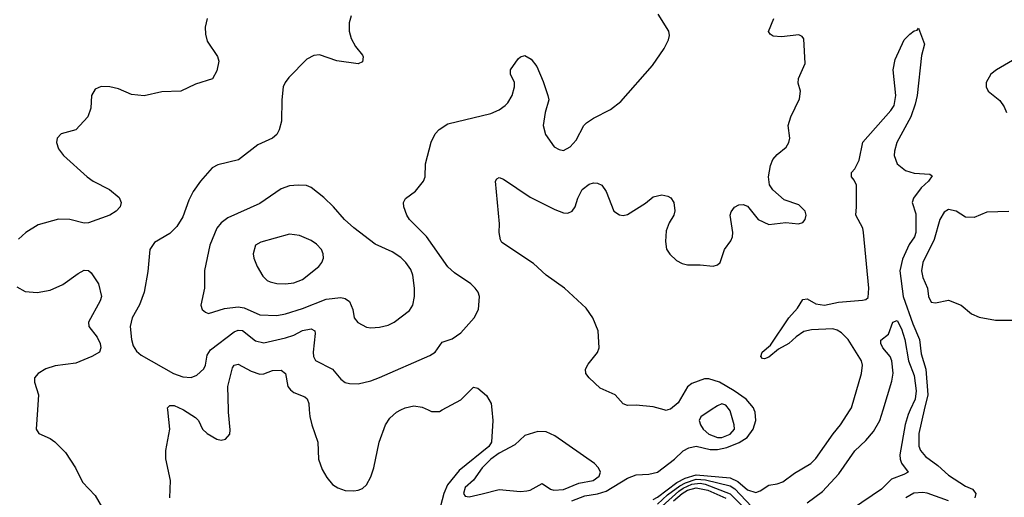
# Model space of a CAD drawing. Header units: inches. Extents: x 1839270 to 1929235, y 762242 to 910350.
# Tile 155 of 256: x 1844708 to 1849311, y 839592 to 841824. Entities that reach past the tile are written whole.
import ezdxf

# ---------------------------------------------------------------- set-up
doc = ezdxf.new("R2010")
doc.units = ezdxf.units.IN
doc.header["$MEASUREMENT"] = 0
doc.layers.add('B8843', color=7, linetype='Continuous')
doc.layers.add('B8844', color=7, linetype='Continuous')

msp = doc.modelspace()

# ---------------------------------------------------------------- linework, layer by layer
at = {"layer": 'B8843', "color": 5}
for points, elevation in [([(1844790.8, 840000), (1844784.7, 839910), (1844798, 839890), (1844850, 839866.7), (1844871.8, 839851.8), (1844921.4, 839801.4), (1844968.9, 839730), (1845002.2, 839662.2), (1845060.3, 839600.3), (1845102, 839530)], 620), ([(1845409.8, 839590), (1845412.6, 839670), (1845391.9, 839771.9), (1845391.9, 839810), (1845410.6, 839910), (1845399.9, 840000)], 620), ([(1845474.5, 840000), (1845530, 839964.9), (1845543.5, 839950), (1845562.8, 839910), (1845584.9, 839890), (1845630, 839864.2), (1845650, 839859.5), (1845670, 839863.1), (1845690, 839886.8), (1845692.7, 839907.3), (1845684.7, 839990), (1845684.4, 840000)], 620), ([(1846062, 840000), (1846064.6, 839970), (1846073.2, 839930), (1846102.5, 839850), (1846105.4, 839770), (1846122.2, 839722.2), (1846143.7, 839683.7), (1846170, 839652.2), (1846195.3, 839635.3), (1846230, 839623.9), (1846270, 839621.8), (1846290, 839625.5), (1846310, 839633.4), (1846330, 839650.4), (1846350, 839687.7), (1846363.9, 839730), (1846388.8, 839850), (1846418.4, 839930), (1846438.9, 839961.1), (1846469.9, 839990.1), (1846489.7, 840000)], 620), ([(1846617, 840000), (1846632.8, 839992.7), (1846670, 839992.9), (1846683, 840000)], 620), ([(1846915.6, 840000), (1846920.2, 839950), (1846914.5, 839850), (1846901.2, 839830), (1846763.3, 839716.7), (1846708.3, 839650), (1846691.4, 839610), (1846675.4, 839550)], 620), ([(1847290, 839574.8), (1847350, 839598.6), (1847410, 839608.4), (1847450, 839620.6), (1847550, 839680.9), (1847590, 839697.4), (1847650, 839699.8), (1847689.6, 839710), (1847770, 839769.5), (1847810, 839809), (1847836.9, 839823.1), (1847870, 839830.1), (1847935.6, 839815.6), (1847970, 839815.9), (1848014.7, 839825.3), (1848072, 839848), (1848109.4, 839870.6), (1848136.7, 839910), (1848149.9, 839950), (1848146, 839990), (1848142, 840000)], 620), ([(1847670, 839582.3), (1847690, 839592.7), (1847779.6, 839660.4), (1847819.5, 839680.5), (1847870, 839697), (1848030, 839682.6), (1848065.6, 839665.6), (1848110, 839626.4), (1848150, 839613.9), (1848170, 839621.5), (1848210, 839648.3), (1848250, 839654.8), (1848275.7, 839664.3), (1848330, 839704.5), (1848406.6, 839750), (1848430, 839773.2), (1848510.8, 839889.2), (1848545.3, 839930), (1848589.8, 840000)], 580), ([(1847737.6, 840000), (1847730, 839997.4), (1847721.2, 840000)], 620), ([(1847940.8, 840000), (1847892.5, 839967.5), (1847884.6, 839950), (1847890.2, 839930), (1847903.8, 839910), (1847930, 839887), (1847970, 839871.5), (1847990, 839871.8), (1848030, 839886.3), (1848049.2, 839910), (1848048.6, 839930), (1848030, 839995.6), (1848026.8, 840000)], 640), ([(1848390, 839566.4), (1848461.2, 839618.8), (1848538.3, 839701.7), (1848611.6, 839808.4), (1848663.3, 839856.7), (1848700, 839900), (1848729.1, 839950), (1848744.1, 840000)], 560), ([(1848871.6, 840000), (1848861.5, 839978.5), (1848847.7, 839932.3), (1848823.1, 839790), (1848823.6, 839770), (1848831.3, 839751.3), (1848861.1, 839710), (1848842.1, 839697.9), (1848783.2, 839676.8), (1848736.8, 839630), (1848601.6, 839538.4)], 560), ([(1848937.2, 840000), (1848912, 839890), (1848911.5, 839831.5), (1848919.2, 839810), (1848942.3, 839782.3), (1849000.5, 839740.5), (1849050, 839694.6), (1849130, 839644.2), (1849163, 839630), (1849178.7, 839610), (1849173.7, 839590)], 580), ([(1847690, 839559.9), (1847737.2, 839602.8), (1847794.3, 839645.7), (1847820.5, 839659.5), (1847870, 839676.2), (1847913.6, 839673.6), (1848030, 839645.7), (1848051.1, 839631.1), (1848130, 839548.6)], 560), ([(1847650, 839494), (1847790, 839620.7), (1847810, 839635.2), (1847850, 839652.8), (1847890, 839657.2), (1847912.5, 839652.5), (1848030, 839608), (1848147.3, 839487.3)], 540), ([(1847764.7, 839575.3), (1847804.7, 839610), (1847830, 839625.5), (1847870, 839635.6), (1847924.7, 839624.7), (1848010, 839588)], 520), ([(1849050, 839575), (1848950, 839611.6), (1848930, 839614.6), (1848888.9, 839611.1), (1848850.2, 839590)], 580)]:
    msp.add_lwpolyline(points, dxfattribs=dict(at, elevation=elevation))
at = {"layer": 'B8843', "color": 5, "elevation": 640}
msp.add_lwpolyline([(1847130, 839899.5), (1847070, 839880.8), (1847022.3, 839837.7), (1846950, 839798.6), (1846910.5, 839770), (1846870.5, 839729.5), (1846830, 839672), (1846790, 839637.8), (1846782.5, 839610), (1846790, 839597.8), (1846810, 839594.4), (1846870, 839608.6), (1846950, 839628.5), (1847050, 839619.5), (1847078.6, 839621.4), (1847094.6, 839625.4), (1847150, 839656.8), (1847190, 839630.1), (1847205.2, 839625.2), (1847250, 839627.9), (1847322.4, 839657.6), (1847389.6, 839670), (1847417.7, 839690), (1847422.6, 839710), (1847414.7, 839730), (1847395.6, 839750), (1847210, 839879.3), (1847170, 839897.5)], close=True, dxfattribs=at)
at = {"layer": 'B8844', "color": 5}
for points, elevation in [([(1845583.8, 841830), (1845575.8, 841790), (1845576.7, 841756.7), (1845584.4, 841724.4), (1845632.1, 841652.1), (1845639.5, 841630), (1845630, 841585.2), (1845610, 841547.6), (1845530, 841522.4), (1845461, 841490), (1845372.4, 841487.6), (1845290, 841468.3), (1845230, 841474), (1845170, 841500.4), (1845130, 841509.7), (1845088.6, 841511.4), (1845060.7, 841499.3), (1845044.4, 841470), (1845040.3, 841410), (1845027.2, 841370), (1844970.8, 841309.2), (1844901.6, 841290), (1844883.6, 841270), (1844880.3, 841250), (1844890, 841220.5), (1844913.1, 841190), (1845023.2, 841090), (1845051.8, 841070), (1845127.4, 841030), (1845173.1, 840993.1), (1845183.1, 840970), (1845178, 840950), (1845159.5, 840930), (1845128.7, 840910), (1845030, 840874.6), (1845010, 840873), (1844942, 840890), (1844890, 840892), (1844794.3, 840865.7), (1844737, 840830), (1844701.7, 840798.3)], 620), ([(1846257.8, 841842.2), (1846247.6, 841810), (1846249.1, 841770), (1846257, 841737), (1846278.2, 841698.2), (1846310, 841658.8), (1846314, 841650), (1846310, 841626.6), (1846290, 841617.6), (1846190, 841631.7), (1846110, 841659.2), (1846082.4, 841657.6), (1846050, 841639.7), (1845966.1, 841553.9), (1845948.7, 841531.3), (1845939.6, 841510), (1845933.4, 841450), (1845932.6, 841350), (1845921.7, 841310), (1845910, 841287.3), (1845890.2, 841269.8), (1845821.2, 841238.8), (1845730.2, 841169.8), (1845633.8, 841146.2), (1845608.6, 841131.4), (1845552.9, 841070), (1845519.1, 841020.9), (1845498.6, 840981.4), (1845470, 840902.7), (1845442.3, 840857.7), (1845410, 840825.1), (1845337.7, 840782.3), (1845316.4, 840750), (1845306.9, 840646.9), (1845289.2, 840550), (1845267.9, 840492.1), (1845233.7, 840430), (1845224.9, 840390), (1845230.2, 840330), (1845239.2, 840299.2), (1845254.1, 840274.1), (1845276.2, 840256.2), (1845426.4, 840170), (1845470, 840155), (1845510, 840152.3), (1845536.6, 840163.4), (1845568.4, 840191.6), (1845576.5, 840210), (1845584.3, 840255.7), (1845599.3, 840280.7), (1845710, 840365), (1845730, 840373.6), (1845750, 840370.7), (1845810, 840322.8), (1845850, 840313.7), (1845950, 840336.9), (1845989.9, 840350.1), (1846030, 840371.8), (1846070, 840379.8), (1846087.6, 840370), (1846090, 840358), (1846080.5, 840270), (1846081.5, 840250), (1846091, 840231), (1846170, 840191.4), (1846210, 840143.7), (1846230, 840128.9), (1846250, 840123.6), (1846290, 840122.7), (1846350, 840135.8), (1846390, 840151.3), (1846626.1, 840253.9), (1846649.8, 840270.2), (1846683.1, 840316.9), (1846730, 840332.4), (1846770, 840360.9), (1846832, 840430), (1846852.7, 840470), (1846858.4, 840530), (1846851.6, 840550), (1846837.6, 840570), (1846817.6, 840590), (1846740.9, 840640.9), (1846709.4, 840669.4), (1846610.4, 840810.4), (1846529.7, 840890), (1846517.7, 840910), (1846503.5, 840950), (1846502, 840970), (1846511.6, 840988.4), (1846558, 841022), (1846596, 841070), (1846603.7, 841090), (1846605.4, 841150), (1846631.2, 841251.2), (1846649.9, 841290.1), (1846669.4, 841310.6), (1846710, 841338), (1846910, 841385.4), (1846950, 841402.2), (1846977.5, 841422.5), (1846990, 841435.3), (1847009.7, 841470), (1847020.5, 841510), (1847020.5, 841530), (1847002.7, 841570), (1847002.7, 841590), (1847039.1, 841640.9), (1847050, 841650.8), (1847070, 841657.3), (1847099, 841639), (1847125.5, 841605.5), (1847155.9, 841535.9), (1847177.6, 841470), (1847182, 841450), (1847164.2, 841390), (1847156, 841330), (1847166.9, 841286.9), (1847207.3, 841230), (1847230, 841217.1), (1847250, 841212.4), (1847282, 841230), (1847310, 841260.5), (1847345.6, 841330), (1847357.5, 841342.5), (1847390, 841363.8), (1847470, 841403.8), (1847517.8, 841442.2), (1847666.6, 841610), (1847720.9, 841690), (1847741.2, 841730), (1847745.2, 841750), (1847742.7, 841770), (1847692.3, 841850)], 640), ([(1847721.2, 840000), (1847670, 840014.8), (1847590, 840022.7), (1847550, 840021.4), (1847530, 840028.5), (1847491.3, 840070), (1847421.2, 840101.2), (1847369.7, 840150), (1847355.4, 840170), (1847353.5, 840190), (1847365.5, 840214.5), (1847410, 840268.5), (1847417.5, 840290), (1847412.7, 840370), (1847387.4, 840430), (1847355.9, 840475.9), (1847254.6, 840570), (1847170, 840629.8), (1847110, 840685.3), (1846962.3, 840782.3), (1846955.3, 840795.3), (1846949.6, 840829.6), (1846951.5, 840870), (1846933.2, 841070), (1846939, 841081), (1846950, 841086.8), (1846970, 841079.1), (1847094.1, 840994.1), (1847210, 840936.5), (1847250, 840921.3), (1847270, 840919.6), (1847291.4, 840928.6), (1847304.7, 840950), (1847317.6, 840990), (1847337.4, 841030), (1847370, 841054.9), (1847390, 841061.1), (1847410, 841060.3), (1847430.2, 841050.2), (1847450, 841020.5), (1847484.9, 840930), (1847511.8, 840911.8), (1847530, 840908.7), (1847550, 840913.1), (1847633.1, 840966.9), (1847670, 840996.9), (1847710, 841004.9), (1847738.7, 840998.7), (1847751.6, 840991.6), (1847766.7, 840970), (1847770.3, 840930.3), (1847765.7, 840910), (1847744.7, 840875.3), (1847730, 840837.2), (1847726.9, 840786.9), (1847731.9, 840751.9), (1847747.8, 840727.8), (1847779.1, 840699.1), (1847804.5, 840684.5), (1847830, 840678.5), (1847890, 840679.1), (1847950, 840672.9), (1847970, 840678.3), (1847983.5, 840690), (1848003.2, 840750), (1848032.2, 840790), (1848040.2, 840810), (1848041.6, 840830), (1848029.8, 840910), (1848034, 840926), (1848050, 840947.2), (1848070, 840958.9), (1848090, 840960.9), (1848110, 840953.1), (1848160.8, 840890), (1848210, 840867.2), (1848290, 840876.8), (1848349.7, 840870.3), (1848370, 840875.5), (1848380.5, 840890), (1848385.4, 840910), (1848380.4, 840930), (1848350, 840958.8), (1848282.3, 840982.3), (1848228.7, 841028.7), (1848212.9, 841052.9), (1848208, 841090), (1848218, 841142), (1848229.2, 841170.8), (1848250, 841194.6), (1848291.8, 841228.2), (1848304.2, 841250), (1848307.8, 841270), (1848301.1, 841330), (1848313.6, 841370), (1848353.7, 841453.7), (1848357.7, 841490), (1848347.6, 841527.6), (1848349.7, 841550), (1848380.6, 841619.4), (1848374.3, 841734.3), (1848366.3, 841746.3), (1848350, 841753), (1848270, 841744.7), (1848230, 841747.3), (1848216, 841756), (1848209.5, 841769.5), (1848233.6, 841830)], 620), ([(1848589.8, 840000), (1848596.2, 840010), (1848644.2, 840170), (1848648.2, 840210), (1848643.4, 840230), (1848581.9, 840330), (1848550, 840360.4), (1848530, 840373.1), (1848510, 840378.7), (1848410, 840374.5), (1848373.7, 840366.3), (1848337.7, 840342.3), (1848303.2, 840310), (1848255.9, 840284.1), (1848210, 840246.8), (1848190, 840239.5), (1848181.2, 840241.2), (1848173.2, 840250), (1848179.3, 840270), (1848217.4, 840302.6), (1848303.9, 840430), (1848343.9, 840476.1), (1848370, 840516.5), (1848390, 840519.7), (1848430, 840495.7), (1848470, 840489.1), (1848536.5, 840503.5), (1848647.5, 840512.5), (1848663.3, 840516.7), (1848674, 840526), (1848678.3, 840570), (1848653.5, 840830), (1848649.1, 840850), (1848616.9, 840910), (1848620.8, 840950), (1848619.7, 841050), (1848610, 841073.7), (1848597.2, 841090), (1848597.2, 841110), (1848612.3, 841127.7), (1848632.3, 841167.7), (1848650, 841251.6), (1848780.9, 841399.1), (1848796.6, 841423.4), (1848804.5, 841470), (1848792, 841590), (1848801.1, 841638.9), (1848843.5, 841730), (1848870, 841757.3), (1848890, 841772.2), (1848904.5, 841775.5), (1848910, 841784.7), (1848938, 841710), (1848923.5, 841656.5), (1848903.3, 841470), (1848894.9, 841430), (1848873.6, 841370), (1848809.1, 841250), (1848797.5, 841210), (1848796.8, 841190), (1848810.2, 841150), (1848850, 841119.4), (1848890, 841107.2), (1848962.5, 841102.5), (1848974.4, 841094.4), (1848956.2, 841070), (1848921.9, 841038.1), (1848887, 840990), (1848881.1, 840970), (1848896.8, 840916.8), (1848896.9, 840830), (1848891.2, 840810), (1848866.6, 840773.4), (1848834.6, 840705.4), (1848822.9, 840650), (1848837.7, 840530), (1848883, 840403), (1848914.2, 840330), (1848923, 840263), (1848943.6, 840190), (1848953.3, 840070), (1848937.2, 840000)], 580), ([(1849350, 841634), (1849274, 841590), (1849247.7, 841570), (1849226.8, 841530), (1849226, 841510), (1849236, 841490), (1849290, 841446), (1849310, 841416.3), (1849320.9, 841390)], 620), ([(1849332.8, 840927.2), (1849230, 840924.7), (1849170, 840899.9), (1849130, 840901.4), (1849086, 840930), (1849050, 840937.2), (1849030, 840924.5), (1849010, 840891), (1848983.7, 840796.3), (1848931, 840690), (1848924.8, 840650), (1848930, 840618.9), (1848951.8, 840570), (1848956.5, 840530), (1848970, 840504.6), (1848990, 840500.3), (1849050, 840513.7), (1849110.2, 840490.2), (1849158.5, 840450), (1849193.9, 840433.9), (1849270, 840419.1), (1849350, 840419.4)], 620), ([(1844694.9, 840574.9), (1844733.4, 840553.4), (1844790, 840548.3), (1844850, 840560.7), (1844910, 840586), (1844981.5, 840638.5), (1845010, 840653.8), (1845030, 840651.7), (1845041.7, 840641.7), (1845075.8, 840590), (1845090.2, 840530), (1845084, 840510), (1845029.2, 840410), (1845031.3, 840390), (1845070, 840339.6), (1845083.7, 840310), (1845087.3, 840290), (1845081.6, 840270), (1845045.8, 840250), (1844970, 840219.5), (1844874.2, 840205.8), (1844830, 840193), (1844794.9, 840170), (1844778, 840150), (1844777.4, 840130), (1844795.6, 840070), (1844790.8, 840000)], 620), ([(1848744.1, 840000), (1848784.7, 840135.3), (1848791.4, 840171.4), (1848785.1, 840230), (1848776.9, 840250), (1848744, 840290), (1848733.3, 840310), (1848734.2, 840325.8), (1848770, 840354.9), (1848790, 840410.6), (1848810, 840418.4), (1848830, 840378.7), (1848845.8, 840330), (1848863.2, 840230), (1848890, 840160.5), (1848899.7, 840090), (1848895.1, 840050), (1848871.6, 840000)], 560), ([(1845684.4, 840000), (1845680.7, 840110), (1845703.5, 840196.5), (1845710, 840208.7), (1845730, 840214.7), (1845790, 840181.3), (1845830, 840166.7), (1845850, 840169.3), (1845890, 840184.5), (1845930, 840186), (1845950.3, 840170), (1845961.6, 840110), (1845973.4, 840093.4), (1845990, 840081.5), (1846041.4, 840061.4), (1846052.1, 840052.1), (1846059.3, 840030), (1846062, 840000)], 620), ([(1848142, 840000), (1848138, 840010), (1848103.9, 840050), (1848047.6, 840090), (1847979.2, 840130), (1847930, 840144.9), (1847910, 840145.7), (1847850, 840124.1), (1847830, 840108.3), (1847787, 840033), (1847750, 840004.2), (1847737.6, 840000)], 620), ([(1846683, 840000), (1846770, 840047.4), (1846830, 840106), (1846850, 840102.4), (1846890, 840067), (1846912.8, 840030), (1846915.6, 840000)], 620), ([(1845399.9, 840000), (1845398.7, 840010), (1845410, 840021.3), (1845430, 840020.2), (1845470, 840002.8), (1845474.5, 840000)], 620), ([(1846489.7, 840000), (1846510, 840010.2), (1846550, 840019.2), (1846590, 840012.4), (1846617, 840000)], 620), ([(1848026.8, 840000), (1848010, 840023), (1847990, 840028), (1847970, 840019.7), (1847940.8, 840000)], 640)]:
    msp.add_lwpolyline(points, dxfattribs=dict(at, elevation=elevation))
for points, elevation in [([(1846010, 841050.9), (1845970, 841047), (1845930, 841034), (1845830, 840965.8), (1845681.7, 840898.3), (1845650, 840874.7), (1845630.2, 840849.8), (1845597.2, 840770), (1845571.9, 840651.9), (1845572, 840570), (1845555.5, 840490), (1845560.7, 840470), (1845576.4, 840456.4), (1845590.5, 840450.5), (1845666.2, 840473.8), (1845730, 840481.3), (1845756.9, 840476.9), (1845830, 840444.6), (1845910, 840442.2), (1845950, 840449), (1846030, 840473.6), (1846141.4, 840518.6), (1846210, 840525.5), (1846230, 840521.4), (1846250, 840507.2), (1846266.2, 840470), (1846272, 840430), (1846288.2, 840408.2), (1846330, 840387.6), (1846350, 840383.6), (1846390, 840387.6), (1846430, 840396), (1846458.4, 840410), (1846530, 840465.7), (1846545.7, 840490), (1846554.5, 840530), (1846554.5, 840570), (1846546.2, 840630), (1846535.9, 840655.9), (1846513.7, 840690), (1846490, 840713.3), (1846450, 840739.3), (1846370, 840774.8), (1846270, 840851.9), (1846226, 840890), (1846175.1, 840950), (1846130, 840992.8), (1846070, 841040.5), (1846048.6, 841048.6)], 660), ([(1845970, 840821.6), (1845835.8, 840784.2), (1845810.5, 840770), (1845799.6, 840730), (1845802.2, 840710), (1845818.4, 840670), (1845845.3, 840625.3), (1845865.4, 840605.4), (1845879.2, 840599.2), (1845910, 840591.6), (1845950, 840589.5), (1845990, 840594.4), (1846030, 840609.4), (1846106, 840670), (1846121, 840690), (1846128.4, 840710), (1846127.1, 840730), (1846118.3, 840750), (1846095.6, 840775.6), (1846070, 840792.1), (1846015.6, 840815.6)], 680)]:
    msp.add_lwpolyline(points, close=True, dxfattribs=dict(at, elevation=elevation))

doc.saveas('drawing.dxf')
